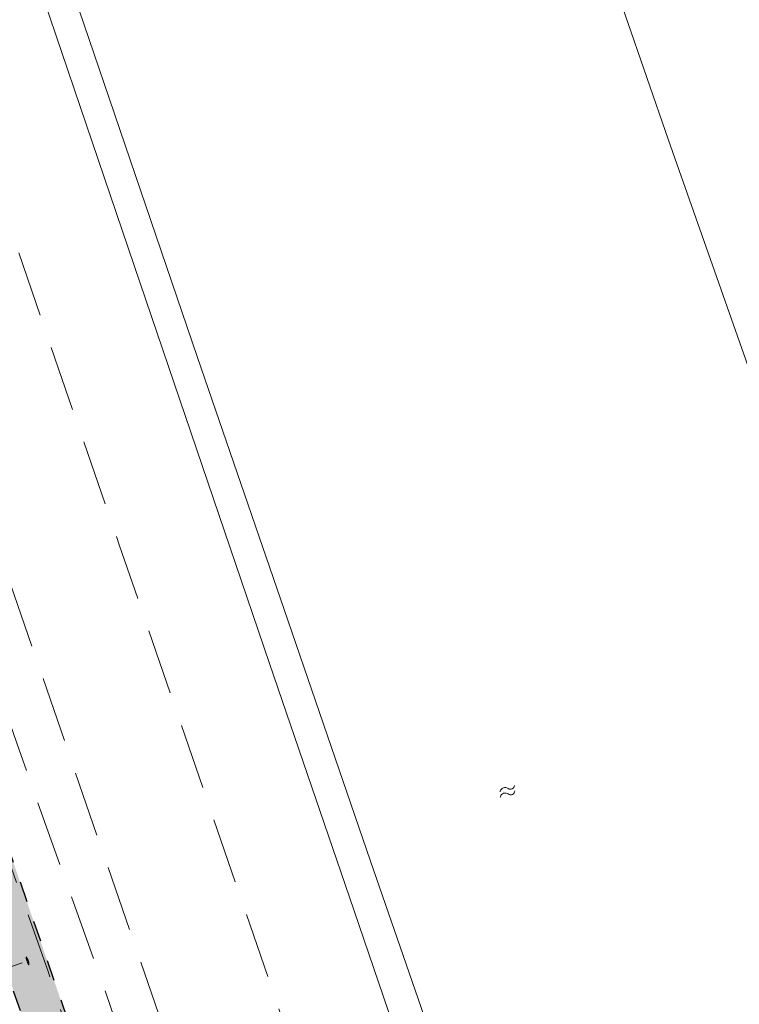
# Model space of a CAD drawing. Header units: metres. Extents: x 264570 to 266133, y 576109 to 577454.
# Tile 102 of 128: x 265564 to 265599, y 576838 to 576885. Entities that reach past the tile are written whole.
import ezdxf

# ---------------------------------------------------------------- set-up
doc = ezdxf.new("R2010")
doc.units = ezdxf.units.M
for name, pattern in [('NLCS-HIDDEN', [4, 2, -2]), ('XX-DASHED', [4.8, 3.15, -1.65]), ('XX-HIDDEN2', [3.335, 2.225, -1.11])]:
    doc.linetypes.add(name, pattern=pattern)
for name, color, linetype, lineweight in [('B-WE-KL-TRACE-A', 252, 'Continuous', 13), ('B-WE-KL-TRACE-GD', 252, 'NLCS-HIDDEN', 25), ('B-WE-OG-TOPOGRAFIE-G', 252, 'Continuous', 15), ('B-WE-OG-TOPOGRAFIE-S', 252, 'Continuous', 18), ('B-XX-GC-VERANKERING_ANKERSTANG-G', 252, 'XX-HIDDEN2', 18), ('V-XX-AL-TOPOGRAFIE-G', 252, 'XX-DASHED', 18)]:
    doc.layers.add(name, color=color, linetype=linetype, lineweight=lineweight)

# ---------------------------------------------------------------- blocks, each defined once
blk = doc.blocks.new('SOG-TOPOGRAFIE_WATER-SO')
at = {"flags": 128}
for points in [[(-2.51, 0.56), (-2.43, 0.7, -0.538831), (-0.42, 0.73, 0.605168), (1.26, 0.93, -4.035705)], [(-2.88, -0.71), (-2.79, -0.57, -0.538831), (-0.79, -0.54, 0.605168), (0.89, -0.34, -4.035705)]]:
    blk.add_lwpolyline(points, format="xyb", dxfattribs=at)

msp = doc.modelspace()

# ---------------------------------------------------------------- hatches: boundary and pattern name
at = {"layer": 'B-WE-KL-TRACE-A'}
h = msp.add_hatch(dxfattribs=at)
h.set_pattern_fill('DOTS', color=256, scale=0.5)
h.set_pattern_definition([(0, (265713.50372, 576754.34745), (0.079375, 0.15875), [0, -0.15875])])
h.paths.add_polyline_path([(265257.497, 576901.576), (265280.092, 576836.285), (265298.31, 576783.268), (265291.791, 576781.392), (265239.384, 576934.357), (265222.655, 576983.209), (265230.7, 576979.939), (265245.297, 576937.421), (265245.427, 576937.04)])
h.paths.add_polyline_path([(265223.141, 576984.793), (265219.917, 576993.606), (265211.971, 577028.584), (265210.547, 577042.097), (265222.786, 577002.989), (265229.989, 576982.009)])
h.paths.add_polyline_path([(265207.488, 577055.376), (265208.876, 577042.208), (265202.774, 577069.069)])
h.paths.add_polyline_path([(265194.59, 577097.909), (265209.11, 577055.736), (265209.669, 577050.426), (265224.354, 577003.504), (265246.856, 576937.963), (265259.058, 576902.111), (265281.655, 576836.813), (265331.28, 576692.401), (265402.247, 576711.023), (265417.831, 576715.057), (265434.246, 576719.393), (265450.777, 576723.65), (265466.98, 576727.876), (265483.558, 576732.243), (265517.748, 576741.103), (265533.987, 576745.376), (265551.26, 576749.845), (265566.674, 576753.911), (265582.241, 576757.871), (265589.311, 576759.685), (265591.043, 576760.329), (265486.412, 577064.17), (265488.303, 577064.821), (265593.602, 576759.04), (265591.727, 576758.343), (265591.58, 576758.769), (265589.803, 576758.108), (265582.65, 576756.272), (265567.088, 576752.314), (265551.677, 576748.248), (265534.403, 576743.779), (265518.165, 576739.506), (265483.975, 576730.646), (265467.398, 576726.28), (265451.191, 576722.053), (265434.662, 576717.796), (265418.248, 576713.46), (265402.664, 576709.426), (265330.216, 576690.416), (265298.846, 576781.706), (265290.739, 576779.372), (265237.824, 576933.823), (265212.508, 577007.744), (265210.34, 577028.314), (265197.8, 577083.516), (265193.03, 577097.371)])

# ---------------------------------------------------------------- linework, layer by layer
at = {"layer": 'B-WE-KL-TRACE-GD', "ltscale": 0.5, "flags": 128}
msp.add_lwpolyline([(265194.59, 577097.909), (265209.11, 577055.736), (265209.669, 577050.426), (265224.354, 577003.504), (265246.856, 576937.963), (265259.058, 576902.111), (265281.655, 576836.813), (265331.28, 576692.401), (265402.247, 576711.023), (265417.831, 576715.057), (265434.246, 576719.393), (265450.777, 576723.65), (265466.98, 576727.876), (265483.558, 576732.243), (265517.748, 576741.103), (265533.987, 576745.376), (265551.26, 576749.845), (265566.674, 576753.911), (265582.241, 576757.871), (265589.311, 576759.685), (265591.043, 576760.329), (265486.412, 577064.17), (265488.303, 577064.821), (265593.602, 576759.04), (265591.727, 576758.343), (265591.58, 576758.769), (265589.803, 576758.108), (265582.65, 576756.272), (265567.088, 576752.314), (265551.677, 576748.248), (265534.403, 576743.779), (265518.165, 576739.506), (265483.975, 576730.646), (265467.398, 576726.28), (265451.191, 576722.053), (265434.662, 576717.796), (265418.248, 576713.46), (265402.664, 576709.426), (265330.216, 576690.416), (265298.846, 576781.706), (265290.739, 576779.372), (265237.824, 576933.823), (265212.508, 577007.744), (265210.34, 577028.314), (265197.8, 577083.516), (265193.03, 577097.371)], close=True, dxfattribs=at)
at = {"layer": 'B-WE-OG-TOPOGRAFIE-G'}
for points in [[(265565.2, 576967.879), (265560.911, 576966.81), (265554.19, 576964.695), (265551.824, 576963.637), (265545.455, 576960.853), (265543.135, 576959.952), (265541.215, 576959.026), (265540.692, 576957.811), (265540.691, 576956.436), (265541.575, 576954.654), (265542.98, 576950.709), (265549.315, 576932.632), (265556.555, 576911.606), (265563.648, 576891.833), (265570.283, 576872.259), (265576.499, 576853.989), (265580.333, 576842.771), (265586.134, 576825.786), (265592.058, 576808.978), (265598.116, 576791.328), (265602.569, 576777.786)], [(265602.486, 576783.231), (265598.65, 576794.53), (265594.598, 576806.238), (265590.547, 576817.945), (265585.945, 576831.218), (265581.343, 576844.491), (265577.194, 576856.585), (265573.045, 576868.68), (265568.053, 576883.302), (265563.061, 576897.925), (265559.024, 576909.625), (265554.988, 576921.325), (265550.951, 576933.025), (265546.915, 576944.725), (265542.417, 576957.156)], [(265542.417, 576957.156), (265546.915, 576944.725), (265550.951, 576933.025), (265554.988, 576921.325), (265559.024, 576909.625), (265563.061, 576897.925), (265568.053, 576883.302), (265573.045, 576868.68), (265577.194, 576856.585), (265581.343, 576844.491), (265585.945, 576831.218), (265590.547, 576817.945), (265594.598, 576806.238), (265598.65, 576794.53), (265602.486, 576783.231)], [(265570.477, 576952.242), (265574.848, 576939.369), (265580.049, 576924.308), (265585.25, 576909.246), (265590.451, 576894.185), (265595.652, 576879.123), (265601.284, 576863.118)], [(265601.284, 576863.118), (265595.652, 576879.123), (265590.451, 576894.185), (265585.25, 576909.246), (265580.049, 576924.308), (265574.848, 576939.369), (265570.477, 576952.242)]]:
    msp.add_lwpolyline(points, dxfattribs=at)
at = {"layer": 'B-XX-GC-VERANKERING_ANKERSTANG-G'}
msp.add_line((265559.362, 576837.817), (265565.039, 576839.761), dxfattribs=at)
for centre, radius, start, end in [((265566.837, 576840.214), 2.057, 189.0028, 194.1982), ((265564.292, 576839.498), 0.647, 19.8904, 37.5404), ((265564.298, 576839.502), 0.647, 19.3353, 37.3517), ((265566.737, 576840.504), 2.057, 203.5891, 208.7846), ((265564.885, 576839.613), 0.106, 76.9811, 101.0459), ((265564.827, 576839.783), 0.106, 296.7415, 320.8063), ((265564.287, 576839.511), 0.647, 0.247, 17.897), ((265564.295, 576839.511), 0.647, 0.4356, 18.452)]:
    msp.add_arc(centre, radius, start, end, dxfattribs=at)
at = {"layer": 'V-XX-AL-TOPOGRAFIE-G', "flags": 128}
for points in [[(265514.949, 577019.096), (265516.733, 577013.94), (265520.732, 577002.346), (265524.73, 576990.752), (265529.74, 576975.765), (265530.367, 576974.326), (265530.672, 576973.229), (265533.789, 576964.113), (265536.445, 576956.348), (265536.767, 576955.333), (265537.41, 576953.415), (265541.341, 576942.396), (265545.272, 576931.377), (265549.849, 576917.675), (265554.425, 576903.972), (265557.23, 576895.105), (265558.9, 576889.822), (265569.28, 576859.696), (265588.943, 576802.509), (265598.107, 576776.023), (265600.067, 576770.39)], [(265594.748, 576768.583), (265592.869, 576773.911), (265583.882, 576800.23), (265563.662, 576858.948), (265543.766, 576916.63), (265528.885, 576961.28), (265527.828, 576964.107), (265514.683, 577000.959), (265509.166, 577017.111)]]:
    msp.add_lwpolyline(points, dxfattribs=at)
msp.add_lwpolyline([(265511.228, 576997.234), (265513.41, 576997.978), (265513.627, 576997.346), (265514.903, 577000.343), (265516.49, 576995.894), (265515.556, 576991.745), (265516.304, 576989.57), (265525.525, 576963.355), (265526.576, 576960.465), (265537.586, 576928.06), (265537.696, 576927.744), (265543.218, 576911.474), (265548.066, 576897.5), (265553.836, 576881.018), (265559.283, 576864.915), (265564.471, 576849.837), (265568.478, 576838.608), (265573.749, 576823.29), (265578.586, 576809.76), (265584.705, 576791.719), (265586.935, 576785.296), (265590.588, 576775.134), (265592.747, 576768.328), (265592.747, 576768.328, -0.186413), (265592.574, 576764.868), (265592.574, 576764.868, 0.159359), (265592.517, 576761.561), (265592.517, 576761.561), (265593.115, 576759.344), (265593.115, 576759.344, 0.380814), (265593.438, 576758.979), (265593.438, 576758.979), (265590.067, 576757.726), (265590.067, 576757.726, 0.417728), (265590.289, 576758.458), (265590.289, 576758.458), (265589.502, 576761.038), (265589.502, 576761.038, -0.053436), (265589.304, 576762.237), (265589.304, 576762.237, -0.094942), (265589.589, 576764.354), (265589.589, 576764.354, 0.139975), (265589.498, 576769.705), (265589.498, 576769.705), (265584.459, 576784.394), (265571.531, 576821.656), (265565.862, 576839.205), (265559.491, 576857.213), (265553.056, 576875.652), (265546.626, 576894.543), (265541.054, 576909.925), (265535.174, 576927.715), (265529.868, 576943.282), (265524.415, 576958.742), (265518.891, 576974.974), (265513.187, 576991.49)], format="xyb", close=True, dxfattribs=at)

# ---------------------------------------------------------------- block references
at = {"layer": 'B-WE-OG-TOPOGRAFIE-S', "xscale": 0.2, "yscale": 0.2, "zscale": 0.2, "rotation": 18.93095393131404}
msp.add_blockref('SOG-TOPOGRAFIE_WATER-SO', (265588.077, 576847.876), dxfattribs=at)

doc.saveas('drawing.dxf')
